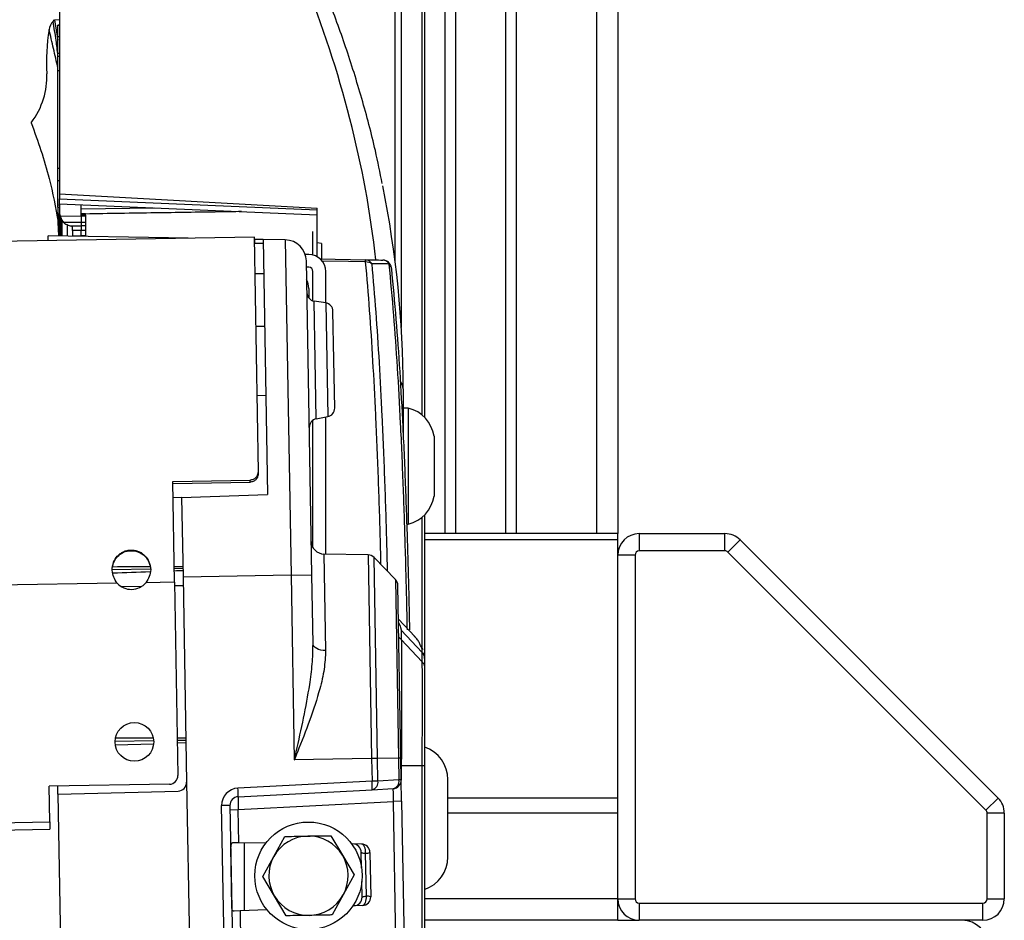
# Model space of a CAD drawing. Header units: millimetres. Extents: x 0 to 420, y 0 to 297.
# Tile 50 of 63: x 315.54 to 321.86, y 172.28 to 178.05. Entities that reach past the tile are written whole.
import ezdxf

# ---------------------------------------------------------------- set-up
doc = ezdxf.new("R2010")
doc.units = ezdxf.units.MM

msp = doc.modelspace()

# ---------------------------------------------------------------- linework, layer by layer
at = {"color": 7, "linetype": 'Continuous', "lineweight": 25}
for p, q in [((318.26995, 216.33792), (318.26995, 174.75873)), ((318.33878, 216.33792), (318.33878, 174.75873)), ((318.65822, 216.33792), (318.65822, 174.75873)), ((318.72705, 216.33792), (318.72705, 174.75873)), ((319.24197, 216.33792), (319.24197, 174.75873)), ((319.37965, 216.33792), (319.37965, 174.75873)), ((317.95262, 176.49428), (317.95262, 180.38676)), ((317.99098, 180.37387), (317.99098, 176.07942)), ((318.12574, 175.5174), (318.12574, 180.26732)), ((318.14053, 180.23965), (318.14053, 175.5037)), ((315.79998, 179.11464), (315.79998, 176.93669)), ((315.75757, 178.0421), (315.7661, 178.05274)), ((315.7661, 178.05274), (315.79998, 178.05316)), ((315.7661, 178.05274), (315.78897, 177.92264)), ((315.79998, 178.01815), (315.78897, 178.01815)), ((315.78897, 178.01768), (315.78897, 178.01815)), ((315.78897, 178.01768), (315.79998, 178.01768)), ((315.78897, 177.94539), (315.78897, 178.01768)), ((315.78897, 177.94539), (315.79998, 177.94539)), ((315.78897, 177.83759), (315.78897, 177.94539)), ((315.78897, 177.83759), (315.79998, 177.83759)), ((315.78897, 177.81881), (315.78897, 177.83759)), ((315.78897, 177.81881), (315.79998, 177.81881)), ((315.78897, 177.72667), (315.78897, 177.81881)), ((315.78897, 177.72667), (315.79998, 177.72667)), ((315.78897, 177.10079), (315.78897, 177.72667)), ((315.78897, 177.10079), (315.79998, 177.10079)), ((315.78897, 177.0229), (315.78897, 177.10079)), ((315.78897, 177.0229), (315.79998, 177.0229)), ((315.78897, 176.86714), (315.78897, 177.0229)), ((315.79998, 176.93669), (317.45214, 176.84489)), ((315.79998, 176.93669), (315.79998, 176.90543)), ((315.78897, 176.86714), (315.79998, 176.86714)), ((315.78897, 176.85101), (315.78897, 176.86714)), ((315.79998, 176.90543), (317.45214, 176.83403)), ((315.79998, 176.8732), (315.79998, 176.90543)), ((315.79998, 176.8732), (317.45214, 176.8018)), ((315.79998, 176.8732), (315.79998, 176.80994)), ((315.93766, 176.80006), (315.93766, 176.86725)), ((315.78897, 176.85101), (315.79998, 176.85101)), ((315.79998, 176.6668), (315.79998, 176.80994)), ((315.80514, 176.78977), (315.80284, 176.79485)), ((315.80284, 176.79485), (315.93766, 176.79327)), ((315.93766, 176.84011), (316.40549, 176.84703)), ((315.9652, 176.80761), (315.93766, 176.80812)), ((315.93766, 176.79327), (315.93766, 176.80006)), ((315.9652, 176.79954), (315.93766, 176.80006)), ((315.9652, 176.79293), (315.93766, 176.79327)), ((315.9652, 176.79954), (315.9652, 176.8076)), ((315.9652, 176.79954), (315.9652, 176.79293)), ((315.9652, 176.79293), (315.9652, 176.75256)), ((317.45214, 176.62361), (317.45214, 176.84489)), ((315.79414, 176.6669), (315.79051, 176.75431)), ((315.80514, 176.78977), (315.80514, 176.66671)), ((315.82612, 176.753), (315.81622, 176.76753)), ((315.81622, 176.66651), (315.81622, 176.76753)), ((315.8473, 176.73946), (315.8473, 176.66597)), ((315.86861, 176.73254), (315.93766, 176.73251)), ((315.9652, 176.75256), (315.93766, 176.75255)), ((315.9652, 176.73218), (315.93766, 176.73251)), ((315.93766, 176.73251), (315.93766, 176.70192)), ((315.9652, 176.75256), (315.9652, 176.73218)), ((315.9652, 176.73218), (315.9652, 176.70158)), ((315.7274, 176.63674), (315.72685, 176.66807)), ((316.49869, 176.6546), (315.72685, 176.66807)), ((315.88259, 176.70148), (315.88259, 176.72818)), ((315.93766, 176.70192), (315.88259, 176.70148)), ((315.88259, 176.66723), (315.93766, 176.66759)), ((315.9652, 176.70158), (315.93766, 176.70192)), ((315.9652, 176.66755), (315.93766, 176.66759)), ((315.9652, 176.70158), (315.9652, 176.66755)), ((317.4246, 176.54506), (317.4246, 176.69462)), ((317.04892, 176.6598), (300.64003, 176.37338)), ((316.5533, 176.65365), (316.49869, 176.6546)), ((316.49869, 176.6546), (316.49877, 176.6502)), ((316.5533, 176.65365), (316.55335, 176.65115)), ((316.60744, 176.6527), (316.5533, 176.65365)), ((316.62475, 176.6524), (316.60744, 176.6527)), ((316.60745, 176.6521), (316.60744, 176.6527)), ((317.07517, 175.15586), (317.04892, 176.6598)), ((317.05014, 176.64497), (317.04918, 176.64499)), ((317.04961, 176.62008), (317.10467, 176.62152)), ((317.05014, 176.64497), (317.05057, 176.6201)), ((317.10427, 176.64403), (317.05014, 176.64497)), ((317.10427, 176.64403), (317.13281, 175.00919)), ((317.24682, 176.64154), (317.10427, 176.64403)), ((317.24682, 176.64154), (317.28434, 174.49205)), ((317.47967, 176.61887), (317.45214, 176.62361)), ((317.45214, 176.5338), (317.45214, 176.62361)), ((317.47967, 176.61887), (317.47967, 176.51982)), ((317.39707, 176.54856), (317.37465, 176.54856)), ((317.4172, 174.49437), (317.38208, 176.50629)), ((317.47078, 176.5194), (317.76143, 176.51432)), ((317.47477, 176.51933), (317.47967, 176.51982)), ((317.10812, 176.42378), (317.05302, 176.42474)), ((317.39707, 176.46595), (317.38278, 176.46595)), ((317.4246, 176.2509), (317.4246, 176.43842)), ((317.50721, 176.23727), (317.50721, 176.43842)), ((317.39707, 176.33031), (317.39707, 176.26996)), ((317.5065, 176.23738), (317.43208, 176.24917)), ((317.43867, 175.87175), (317.43208, 176.24917)), ((317.5065, 176.23738), (317.51922, 175.5087)), ((317.55836, 175.87384), (317.55295, 176.18395)), ((317.11401, 176.0864), (317.05894, 176.08544)), ((317.44526, 175.49433), (317.43867, 175.87175)), ((317.56377, 175.56373), (317.55836, 175.87384)), ((318.00286, 175.68678), (318.00286, 175.38867)), ((317.06663, 175.64493), (317.1217, 175.6459)), ((318.0359, 175.56308), (318.00286, 175.56308)), ((318.0359, 175.56308), (318.0359, 174.81961)), ((317.4246, 174.66914), (317.4246, 175.48567)), ((317.44526, 175.49433), (317.51922, 175.5087)), ((317.50721, 174.62779), (317.50721, 175.50637)), ((318.20111, 175.3841), (318.20111, 174.9986)), ((317.07541, 175.14189), (317.07517, 175.15586)), ((316.52545, 175.09381), (317.02102, 175.10246)), ((316.53673, 174.44766), (316.52545, 175.09381)), ((316.52568, 175.08088), (317.02125, 175.08953)), ((317.02125, 175.08953), (317.02102, 175.10246)), ((316.58234, 174.98997), (316.5273, 174.98804)), ((316.58234, 174.98997), (317.13281, 175.00919)), ((316.58234, 174.98997), (316.59125, 174.47995)), ((318.12574, 174.02408), (318.12574, 174.86529)), ((318.14053, 174.87899), (318.14053, 173.95913)), ((318.02538, 174.81961), (318.0359, 174.81961)), ((319.37965, 174.75873), (318.14053, 174.75873)), ((319.37965, 174.7184), (318.14053, 174.7184)), ((319.37965, 174.7184), (319.37965, 174.75873)), ((319.37965, 174.62105), (319.37965, 174.7184)), ((319.51733, 174.75873), (319.51733, 174.64858)), ((319.51733, 174.75873), (320.06609, 174.75873)), ((320.06609, 174.64858), (320.06609, 174.75873)), ((320.16344, 174.7184), (320.08556, 174.64052)), ((320.16344, 174.7184), (321.81756, 173.06429)), ((320.06609, 174.64858), (319.51733, 174.64858)), ((317.77781, 174.62307), (317.4946, 174.62801)), ((317.4946, 174.62801), (317.5054, 174.00959)), ((317.77781, 174.62307), (317.80061, 173.31684)), ((317.95373, 174.46412), (317.81647, 174.60626)), ((317.83896, 173.31751), (317.81647, 174.60626)), ((319.48979, 174.62105), (319.37965, 174.62105)), ((319.37965, 172.41818), (319.37965, 174.62105)), ((319.48979, 174.62105), (319.48979, 172.41818)), ((321.73967, 172.98641), (320.08556, 174.64052)), ((316.38281, 174.5314), (316.13714, 174.52711)), ((316.59029, 174.53502), (316.53522, 174.53406)), ((317.28434, 174.49205), (316.59125, 174.47995)), ((316.59125, 174.47995), (316.6142, 173.16516)), ((317.28434, 174.49205), (317.4172, 174.49437)), ((317.28434, 174.49205), (317.30501, 173.30819)), ((317.42492, 174.05195), (317.4172, 174.49437)), ((317.95373, 174.46412), (317.9737, 173.31986)), ((316.16907, 174.44124), (301.59677, 174.18688)), ((316.32543, 174.42023), (316.19823, 174.41801)), ((316.53673, 174.44766), (316.35376, 174.44446)), ((316.53673, 174.44766), (316.55836, 173.20873)), ((316.59221, 174.42489), (316.53714, 174.42393)), ((317.9885, 173.32012), (317.96918, 174.42683)), ((318.07674, 174.09951), (317.97295, 174.2108)), ((317.99098, 174.14108), (317.99098, 174.08059)), ((317.99098, 174.14108), (318.12574, 173.9967)), ((317.99098, 174.08059), (318.12574, 173.93621)), ((318.1304, 174.0146), (318.12224, 174.03121)), ((318.12574, 173.99666), (318.12574, 173.9967)), ((318.12574, 173.93621), (318.12574, 173.99666)), ((318.14053, 173.95913), (318.14053, 173.89869)), ((316.40084, 173.44779), (316.15748, 173.44742)), ((316.60926, 173.4481), (316.55418, 173.44802)), ((316.40296, 173.43014), (316.15529, 173.42582)), ((316.15689, 173.40426), (316.40255, 173.41247)), ((316.60951, 173.43375), (316.55445, 173.43279)), ((316.55471, 173.41756), (316.60976, 173.4194)), ((317.9737, 173.31986), (317.83896, 173.31751)), ((317.9885, 173.32012), (317.9737, 173.31986)), ((317.9737, 173.31986), (317.97614, 173.18031)), ((317.99093, 173.18057), (317.9885, 173.32012)), ((317.80061, 173.31684), (317.30501, 173.30819)), ((317.83896, 173.31751), (317.80061, 173.31684)), ((317.80061, 173.31684), (317.80313, 173.17259)), ((317.84148, 173.17326), (317.83896, 173.31751)), ((317.99098, 173.273), (317.98932, 173.27301)), ((317.99098, 173.27247), (318.12574, 173.27247)), ((317.99098, 173.27247), (317.99098, 173.17796)), ((318.12574, 171.56388), (318.12574, 173.27247)), ((318.14053, 173.2725), (318.14053, 171.56388)), ((316.50425, 173.1527), (315.73337, 173.13925)), ((315.73735, 172.91074), (315.73337, 173.13925)), ((315.78932, 173.08895), (315.78843, 173.14021)), ((316.6142, 173.16516), (316.63558, 171.94031)), ((317.80313, 173.17259), (316.94341, 173.12753)), ((317.84148, 173.17326), (317.80313, 173.17259)), ((317.97614, 173.18031), (317.84148, 173.17326)), ((317.99093, 173.18057), (317.97614, 173.18031)), ((317.99333, 173.043), (317.99093, 173.18057)), ((318.28966, 172.68647), (318.28966, 173.18211)), ((315.78932, 173.08895), (316.56057, 173.10915)), ((315.78932, 173.08895), (315.80855, 171.98768)), ((316.94437, 173.0725), (317.80409, 173.11756)), ((317.80409, 173.11756), (317.93875, 173.12461)), ((316.89219, 173.01654), (316.83905, 173.01562)), ((316.85507, 172.09761), (316.83905, 173.01562)), ((316.89219, 173.01654), (316.90822, 172.09854)), ((316.94581, 172.98996), (317.94019, 173.04207)), ((317.99333, 173.043), (317.94019, 173.04207)), ((317.95647, 172.1096), (317.94019, 173.04207)), ((317.99333, 173.043), (318.00961, 172.11053)), ((319.37965, 173.06429), (318.28966, 173.06429)), ((321.73967, 172.98641), (321.81756, 173.06429)), ((316.89267, 172.98903), (316.94581, 172.98996)), ((316.94955, 172.77602), (316.94581, 172.98996)), ((319.37965, 172.96694), (318.28966, 172.96694)), ((321.74774, 172.41818), (321.74774, 172.96694)), ((321.85788, 172.96694), (321.74774, 172.96694)), ((321.85788, 172.96694), (321.85788, 172.41818)), ((302.08163, 172.67237), (315.73735, 172.91074)), ((315.73735, 172.91074), (315.73817, 172.86393)), ((302.08245, 172.62557), (315.73817, 172.86393)), ((317.17347, 172.68942), (317.24461, 172.81777)), ((317.53807, 172.82289), (317.61365, 172.6971)), ((316.94955, 172.77602), (316.91186, 172.77635)), ((317.12178, 172.77452), (316.94955, 172.77602)), ((316.98403, 172.77572), (316.98403, 172.34209)), ((317.73517, 172.76917), (317.67336, 172.76971)), ((316.90453, 172.36616), (316.89785, 172.74896)), ((317.10232, 172.56107), (317.17347, 172.68942)), ((317.61365, 172.6971), (317.68923, 172.57131)), ((317.73641, 172.61559), (317.73466, 172.71554)), ((317.76709, 172.4355), (317.76231, 172.70976)), ((317.78975, 172.71506), (317.79471, 172.43116)), ((317.1779, 172.43528), (317.10232, 172.56107)), ((317.68923, 172.57131), (317.61808, 172.44296)), ((317.73967, 172.42876), (317.73793, 172.5287)), ((317.25348, 172.30949), (317.1779, 172.43528)), ((317.61808, 172.44296), (317.54694, 172.31461)), ((317.74205, 172.37518), (317.68029, 172.37248)), ((319.37965, 172.41818), (318.14053, 172.41818)), ((319.37965, 172.41818), (319.48979, 172.41818)), ((319.37965, 172.2805), (319.37965, 172.41818)), ((319.51733, 172.39064), (321.7202, 172.39064)), ((319.51733, 172.39064), (319.51733, 172.2805)), ((321.7202, 172.2805), (321.7202, 172.39064)), ((321.74774, 172.41818), (321.85788, 172.41818)), ((316.95714, 172.34091), (316.91949, 172.33927)), ((317.12922, 172.34842), (316.95714, 172.34091)), ((316.95714, 172.34091), (316.96088, 172.12698)), ((319.37965, 172.2805), (318.14053, 172.2805)), ((319.37965, 172.2805), (319.51733, 172.2805)), ((321.7202, 172.2805), (319.51733, 172.2805))]:
    msp.add_line(p, q, dxfattribs=at)
at = {"color": 7, "linetype": 'Continuous', "lineweight": 25, "flags": 128}
for points in [[(315.93766, 176.75255), (315.88261, 176.75277), (315.87008, 176.75282), (315.82612, 176.753)], [(317.76239, 176.50013), (317.65232, 176.50205), (317.48229, 176.505)], [(317.92731, 176.4573), (317.92735, 176.46141), (317.92723, 176.46295)], [(317.97333, 174.18879), (317.97748, 174.17972), (317.98294, 174.16572), (317.98617, 174.15651), (317.98793, 174.15111), (317.98905, 174.14754), (317.98982, 174.14499), (317.99027, 174.14349), (317.99054, 174.14257), (317.9907, 174.142), (317.9908, 174.14165), (317.99087, 174.14144), (317.99091, 174.1413), (317.99093, 174.14122), (317.99094, 174.14117), (317.99095, 174.14114), (317.99096, 174.14112), (317.99096, 174.1411), (317.99097, 174.1411), (317.99097, 174.14109), (317.99097, 174.14109), (317.99097, 174.14108), (317.99097, 174.14108), (317.99097, 174.14108), (317.99098, 174.14108), (317.99098, 174.14108), (317.99098, 174.14108), (317.99098, 174.14108), (317.99098, 174.14108), (317.99098, 174.14108), (317.99098, 174.14108), (317.99098, 174.14108), (317.99098, 174.14108)], [(317.5054, 174.00959), (317.48968, 174.01041), (317.47462, 174.01281), (317.46077, 174.0167), (317.44863, 174.02194), (317.43866, 174.02834), (317.43122, 174.03565), (317.42658, 174.04362), (317.42492, 174.05195)], [(317.76231, 172.70976), (317.76224, 172.72106), (317.76102, 172.73207), (317.75869, 172.74232), (317.75534, 172.75138), (317.75112, 172.75887), (317.74622, 172.76448), (317.74082, 172.76796), (317.73517, 172.76917)], [(317.74205, 172.37518), (317.74765, 172.37659), (317.75292, 172.38025), (317.75763, 172.38603), (317.76158, 172.39366), (317.76461, 172.40283), (317.76659, 172.41316), (317.76742, 172.42421), (317.76709, 172.4355)]]:
    msp.add_lwpolyline(points, dxfattribs=at)
at = {"color": 7, "linetype": 'Continuous', "lineweight": 25}
for centre, radius in [((316.27919, 173.42418), 0.12391), ((317.39577, 172.56619), 0.3442)]:
    msp.add_circle(centre, radius, dxfattribs=at)
for centre, radius, start, end in [((317.24442, 176.50388), 0.13768, 1, 89), ((317.39707, 176.43842), 0.11014, 0, 90), ((317.70129, 176.50312), 0.06117, 357.199462, 10.548954), ((317.75934, 176.46738), 0.04698, 26.234453, 87.447965), ((317.76484, 176.43836), 0.06182, 53.652107, 92.270801), ((317.87245, 176.4573), 0.05507, 5.883344, 89), ((317.87146, 176.46506), 0.04735, 27.536177, 87.629629), ((317.89148, 176.45837), 0.03604, 7.305295, 52.462927), ((317.39707, 176.43842), 0.02754, 0, 90), ((317.25939, 176.33031), 0.13768, 360, 25.031372), ((317.4407, 176.30356), 0.05507, 181, 261), ((317.49788, 176.18299), 0.05507, 1, 81), ((317.926, 175.6854), 0.07687, 1.024576, 38.689918), ((317.50871, 175.56276), 0.05507, 281, 1), ((317.98363, 175.34909), 0.22029, 9.145332, 76.273448), ((317.45577, 175.44027), 0.05507, 101, 181), ((317.98363, 175.03361), 0.22029, 283.726552, 350.854668), ((317.49604, 174.71061), 0.08261, 181, 269), ((319.51733, 174.62105), 0.13768, 90, 180), ((320.06609, 174.62105), 0.13768, 45, 90), ((319.51733, 174.62105), 0.02754, 90, 180), ((320.06609, 174.62105), 0.02754, 45, 90), ((317.77685, 174.56801), 0.05507, 44, 89), ((317.91412, 174.42587), 0.05507, 1, 44), ((316.25997, 174.52545), 0.12391, 222.810315, 319.189685), ((317.95075, 174.043), 0.05505, 43.034919, 63.838719), ((318.08554, 173.95913), 0.05499, 0.004158, 43.033064), ((318.06937, 173.18211), 0.22029, 0, 71.058737), ((316.50329, 173.20777), 0.05507, 271, 1), ((316.55913, 173.1642), 0.05507, 271.5, 1), ((317.40885, 173.13818), 0.39578, 357.012899, 4.987101), ((317.79311, 173.16532), 0.04901, 282.944517, 9.311843), ((317.93587, 173.17961), 0.05507, 273, 1), ((317.92777, 173.17238), 0.04901, 282.944517, 9.311843), ((316.94918, 173.01754), 0.11014, 93, 181), ((316.94726, 173.0175), 0.05507, 93, 181), ((316.54913, 173.09312), 0.39578, 357.012899, 4.987101), ((321.7202, 172.96694), 0.13768, 0, 45), ((321.7202, 172.96694), 0.02754, 0, 45), ((317.39577, 172.56619), 0.25418, 91, 151), ((317.39577, 172.56619), 0.25418, 31, 91), ((317.6796, 172.71458), 0.05507, 1, 89.5), ((317.73469, 172.7141), 0.05507, 1, 89.5), ((317.39577, 172.56619), 0.25418, 151, 211), ((317.39577, 172.56619), 0.25418, 331, 31), ((317.76577, 172.7655), 0.05585, 266.44244, 295.427068), ((318.06937, 172.68647), 0.22029, 288.847164, 0), ((317.39577, 172.56619), 0.25418, 211, 271), ((317.39577, 172.56619), 0.25418, 271, 331), ((317.7725, 172.37991), 0.05585, 66.572932, 95.55756), ((317.68461, 172.4278), 0.05507, 272.5, 1), ((317.73964, 172.4302), 0.05507, 272.5, 1), ((319.51733, 172.41818), 0.13768, 180, 270), ((319.51733, 172.41818), 0.02754, 180, 270), ((321.7202, 172.41818), 0.02754, 270, 0), ((321.7202, 172.41818), 0.13768, 270, 360), ((321.58803, 172.11528), 0.16522, 0, 90)]:
    msp.add_arc(centre, radius, start, end, dxfattribs=at)
for centre, major_axis, ratio, start_param, end_param in [((305.0412, 176.10085), (12.821, -0.6324), 0.7062466, 0.1151676, 0.315554), ((315.90591, 177.98653), (0.17438, 0.01914), 0.6877711, 2.5081298, 2.9538517), ((324.87822, 177.83538), (9.16295, 0.06354), 0.3760268, 3.0782386, 3.1606032), ((314.5968, 177.67706), (1.12129, 0.00678), 0.6249952, 5.8541963, 6.3153306), ((305.0364, 176.00355), (12.95876, -0.63243), 0.7062647, 0.0344541, 0.1766101), ((315.85506, 176.81004), (0.05507, 0.0004), 0.8632064, 3.135327, 3.4585585), ((312.91965, 178.04317), (4.9823, -1.79219), 0.05592, 5.3657517, 5.369236), ((288.79971, 173.25387), (111.14162, 0.56793), 0.0106876, 1.3199699, 1.3221864), ((288.79971, 173.25387), (111.14162, 0.56793), 0.0106876, 1.3180152, 1.318527), ((276.88036, 174.3809), (105.14744, 3.13397), 0.0106876, 5.0987746, 5.0993399), ((276.88036, 174.3809), (105.14744, 3.13397), 0.0106876, 5.0947299, 5.0971882), ((316.94774, 172.98996), (-0.00336, 0.08254), 0.023249, 0.0002708, 1.5698491), ((317.93827, 173.04187), (0.00048, 0.08275), 0.0231736, 4.7149564, 6.2845348)]:
    msp.add_ellipse(centre, major_axis=major_axis, ratio=ratio, start_param=start_param, end_param=end_param, dxfattribs=at)
for points, knots in [([(317.86874, 177.00216), (317.85467, 177.07267), (317.81826, 177.25514), (317.74014, 177.54779), (317.63835, 177.87397), (317.55134, 178.1122), (317.50029, 178.23985), (317.49063, 178.26401)], [0, 0, 0, 0, 0.1657359, 0.4288786, 0.6921153, 0.9417378, 1, 1, 1, 1]), ([(315.78897, 177.82333), (315.78542, 177.85613), (315.77689, 177.93478), (315.76469, 178.00258), (315.75757, 178.0421)], [0, 0, 0, 0, 0.4170628, 1, 1, 1, 1]), ([(315.78897, 177.74294), (315.77974, 177.78473), (315.76154, 177.86704), (315.74184, 177.94951), (315.73214, 177.99012)], [0, 0, 0, 0, 0.5075757, 1, 1, 1, 1]), ([(315.61825, 177.39173), (315.66036, 177.27362), (315.73528, 177.06345), (315.77368, 176.84848), (315.79051, 176.75431)], [0, 0, 0, 0, 0.5619515, 1, 1, 1, 1]), ([(315.79051, 176.75431), (315.79051, 176.75431), (315.79049, 176.78527), (315.79062, 176.81818), (315.79075, 176.85109)], [0, 0, 0, 0, 0.00003175, 1, 1, 1, 1]), ([(315.93766, 176.79327), (315.93766, 176.78847), (315.93766, 176.77885), (315.93766, 176.76395), (315.93766, 176.75517), (315.93766, 176.75255)], [0, 0, 0, 0, 0.4124225, 0.8248491, 1, 1, 1, 1]), ([(316.96587, 176.82281), (316.91799, 176.82209), (316.73372, 176.81933), (316.40012, 176.81422), (316.11439, 176.80979), (315.96505, 176.80748)], [0, 0, 0, 0, 0.1435337, 0.5523453, 1, 1, 1, 1]), ([(315.81622, 176.76753), (315.81302, 176.77412), (315.80918, 176.78201), (315.80572, 176.78867), (315.80514, 176.78977)], [0, 0, 0, 0, 0.8350384, 1, 1, 1, 1]), ([(315.82612, 176.753), (315.82874, 176.75048), (315.83495, 176.74453), (315.84278, 176.74132), (315.8473, 176.73946)], [0, 0, 0, 0, 0.4230217, 1, 1, 1, 1]), ([(315.8473, 176.73946), (315.84989, 176.7386), (315.85705, 176.7362), (315.86411, 176.73397), (315.86861, 176.73254)], [0, 0, 0, 0, 0.361622, 1, 1, 1, 1]), ([(315.93766, 176.75255), (315.93766, 176.75139), (315.93766, 176.74715), (315.93766, 176.73981), (315.93766, 176.73495), (315.93766, 176.73251)], [0, 0, 0, 0, 0.158606, 0.5793271, 1, 1, 1, 1]), ([(315.88259, 176.70148), (315.88259, 176.69638), (315.88259, 176.68639), (315.88259, 176.67354), (315.88259, 176.66723)], [0, 0, 0, 0, 0.50944492, 1, 1, 1, 1]), ([(315.93766, 176.66759), (315.93766, 176.67394), (315.93766, 176.6864), (315.93766, 176.69716), (315.93766, 176.70171), (315.93766, 176.70192)], [0, 0, 0, 0, 0.497926, 0.9771573, 1, 1, 1, 1]), ([(317.76143, 176.51432), (317.78032, 176.51399), (317.81809, 176.51333), (317.85497, 176.51269), (317.87341, 176.51237)], [0, 0, 0, 0, 0.5000195, 1, 1, 1, 1]), ([(317.86061, 174.56055), (317.85936, 174.61343), (317.8548, 174.80711), (317.84404, 175.12938), (317.82841, 175.51316), (317.80971, 175.86806), (317.78845, 176.19784), (317.77117, 176.39826), (317.76239, 176.50013)], [0, 0, 0, 0, 0.0712551, 0.2609947, 0.4556849, 0.6351157, 0.8145467, 1, 1, 1, 1]), ([(317.91344, 176.48695), (317.89501, 176.48714), (317.85814, 176.48753), (317.82037, 176.48795), (317.80148, 176.48815)], [0, 0, 0, 0, 0.5000218, 1, 1, 1, 1]), ([(317.80148, 176.48815), (317.81028, 176.38659), (317.82757, 176.18677), (317.84886, 175.85796), (317.86757, 175.50408), (317.88331, 175.11896), (317.89438, 174.78611), (317.89916, 174.58094), (317.9006, 174.51914)], [0, 0, 0, 0, 0.1825797, 0.359216, 0.5358521, 0.7274937, 0.9179161, 1, 1, 1, 1]), ([(318.02992, 174.14178), (318.02906, 174.18337), (318.02532, 174.36475), (318.01731, 174.67891), (318.00398, 175.08013), (317.98747, 175.46404), (317.9673, 175.82682), (317.94345, 176.17159), (317.92367, 176.37946), (317.91344, 176.48695)], [0, 0, 0, 0, 0.04606899, 0.20089489, 0.35572093, 0.51796751, 0.67493676, 0.83190644, 1, 1, 1, 1]), ([(317.92731, 176.4573), (317.93753, 176.35059), (317.95729, 176.14422), (317.98115, 175.80195), (318.00132, 175.44181), (318.01786, 175.06072), (318.03119, 174.66236), (318.03916, 174.35487), (318.04279, 174.17892), (318.04355, 174.14185)], [0, 0, 0, 0, 0.1689098, 0.3266327, 0.4843552, 0.6473725, 0.8029284, 0.9584841, 1, 1, 1, 1]), ([(317.02102, 175.10246), (317.02848, 175.10399), (317.04248, 175.10687), (317.06002, 175.11854), (317.07159, 175.13557), (317.07393, 175.14882), (317.07517, 175.15586)], [0, 0, 0, 0, 0.26791797, 0.50290739, 0.73630079, 1, 1, 1, 1]), ([(317.02125, 175.08953), (317.0287, 175.09104), (317.04265, 175.09385), (317.06019, 175.10526), (317.07181, 175.12195), (317.07417, 175.13499), (317.07541, 175.14189)], [0, 0, 0, 0, 0.27024727, 0.5061193, 0.73863207, 1, 1, 1, 1]), ([(316.13608, 174.52372), (316.13823, 174.54125), (316.14224, 174.574), (316.16426, 174.61025), (316.18798, 174.63144), (316.20925, 174.644), (316.23275, 174.65161), (316.25757, 174.65429), (316.28247, 174.65258), (316.30621, 174.64585), (316.32796, 174.63407), (316.35267, 174.61347), (316.37662, 174.5783), (316.38137, 174.54558), (316.38385, 174.52843)], [0, 0, 0, 0, 0.1333916, 0.2491705, 0.3133152, 0.3746972, 0.436014, 0.4999712, 0.5637077, 0.6249361, 0.6863853, 0.7507563, 0.869323, 1, 1, 1, 1]), ([(316.13611, 174.52206), (316.13827, 174.53927), (316.14233, 174.5715), (316.16867, 174.61377), (316.20834, 174.64247), (316.25758, 174.6523), (316.30727, 174.64438), (316.34806, 174.61679), (316.3766, 174.57579), (316.38138, 174.5436), (316.38388, 174.52676)], [0, 0, 0, 0, 0.13254584, 0.2481512, 0.37381382, 0.49996164, 0.62579161, 0.75175571, 0.87016165, 1, 1, 1, 1]), ([(316.16907, 174.44124), (316.16088, 174.454), (316.1446, 174.47939), (316.1389, 174.50899), (316.13607, 174.52372)], [0, 0, 0, 0, 0.5025804, 1, 1, 1, 1]), ([(316.38385, 174.52843), (316.38152, 174.5134), (316.37688, 174.48348), (316.36144, 174.45742), (316.35376, 174.44446)], [0, 0, 0, 0, 0.5025423, 1, 1, 1, 1]), ([(317.99098, 174.08059), (317.99098, 174.08059), (317.99098, 174.08058), (317.99098, 174.08057), (317.99098, 174.08057)], [0, 0, 0, 0, 0.00627429, 1, 1, 1, 1]), ([(317.99098, 174.08057), (317.99113, 174.07886), (317.99157, 174.07398), (317.99216, 174.04849), (317.99269, 173.99763), (317.99302, 173.92536), (317.99313, 173.83267), (317.99301, 173.71824), (317.99264, 173.59004), (317.99205, 173.45481), (317.99147, 173.34934), (317.99108, 173.28813), (317.99098, 173.273)], [0, 0, 0, 0, 0.0582855, 0.1671557, 0.2791751, 0.3880294, 0.5000347, 0.6190041, 0.7421296, 0.8510659, 0.9631576, 1, 1, 1, 1]), ([(318.11205, 174.04627), (318.10917, 174.05334), (318.10338, 174.06756), (318.0902, 174.08567), (318.07826, 174.09676), (318.07419, 174.10054)], [0, 0, 0, 0, 0.3949576, 0.7936237, 1, 1, 1, 1]), ([(317.30501, 173.30819), (317.30514, 173.30876), (317.3091, 173.32608), (317.3295, 173.41554), (317.36584, 173.5765), (317.40058, 173.76432), (317.4223, 173.92314), (317.42405, 174.00903), (317.42492, 174.05195)], [0, 0, 0, 0, 0.0022869, 0.0690968, 0.3569915, 0.644703, 0.8224597, 1, 1, 1, 1]), ([(318.12574, 173.9967), (318.12539, 174.00597), (318.12476, 174.02236), (318.1159, 174.03903), (318.11205, 174.04627)], [0, 0, 0, 0, 0.5655943, 1, 1, 1, 1]), ([(317.5054, 174.00959), (317.50352, 173.97022), (317.49971, 173.89031), (317.46412, 173.74119), (317.40554, 173.56295), (317.34587, 173.41057), (317.31175, 173.32507), (317.30522, 173.30872), (317.30501, 173.30819)], [0, 0, 0, 0, 0.177159, 0.35961199, 0.64169026, 0.93150048, 0.9977848, 1, 1, 1, 1]), ([(318.13245, 173.99654), (318.13404, 173.99338), (318.14036, 173.9808), (318.14046, 173.96843), (318.14053, 173.95918)], [0, 0, 0, 0, 0.2514673, 1, 1, 1, 1]), ([(318.12574, 173.27247), (318.12574, 173.27247), (318.12578, 173.30975), (318.12584, 173.38445), (318.12592, 173.49328), (318.12597, 173.59579), (318.12601, 173.72006), (318.12599, 173.84626), (318.12588, 173.9193), (318.12578, 173.93447), (318.12574, 173.93621), (318.12574, 173.93621)], [0, 0, 0, 0, 0.0000033, 0.1105476, 0.2210925, 0.3316535, 0.4422148, 0.6623288, 0.8823999, 0.9999967, 1, 1, 1, 1]), ([(318.14053, 173.89869), (318.14053, 173.88899), (318.14053, 173.87411), (318.14053, 173.79129), (318.14053, 173.67161), (318.14053, 173.48382), (318.14053, 173.34293), (318.14053, 173.2725)], [0, 0, 0, 0, 0.2205562, 0.338203, 0.5586709, 0.7793663, 1, 1, 1, 1]), ([(317.99098, 173.273), (317.99098, 173.27282), (317.99098, 173.27265), (317.99098, 173.27247), (317.99098, 173.27247)], [0, 0, 0, 0, 0.9937257, 1, 1, 1, 1]), ([(317.24461, 172.81777), (317.24717, 172.81781), (317.29554, 172.81866), (317.34474, 172.81952), (317.39134, 172.82033)], [0, 0, 0, 0, 0.0529743, 1, 1, 1, 1]), ([(317.39134, 172.82033), (317.43041, 172.82101), (317.47963, 172.82187), (317.52808, 172.82272), (317.53807, 172.82289)], [0, 0, 0, 0, 0.7938143, 1, 1, 1, 1]), ([(316.91186, 172.77635), (316.90949, 172.77617), (316.90513, 172.77584), (316.90098, 172.77207), (316.89879, 172.76612), (316.89785, 172.75812), (316.89785, 172.7521), (316.89785, 172.74896)], [0, 0, 0, 0, 0.2310021, 0.4238558, 0.617216, 0.7996965, 1, 1, 1, 1]), ([(317.73466, 172.71554), (317.73491, 172.71512), (317.73555, 172.71401), (317.7419, 172.71223), (317.75203, 172.71072), (317.75978, 172.70999), (317.76231, 172.70976)], [0, 0, 0, 0, 0.2010525, 0.5242998, 0.844996, 1, 1, 1, 1]), ([(317.73967, 172.42876), (317.7399, 172.42919), (317.7405, 172.43032), (317.74679, 172.43232), (317.75685, 172.43418), (317.76458, 172.43518), (317.76709, 172.4355)], [0, 0, 0, 0, 0.2010525, 0.5242998, 0.844996, 1, 1, 1, 1]), ([(316.91949, 172.33927), (316.91711, 172.33936), (316.91275, 172.33954), (316.90847, 172.34317), (316.90607, 172.34904), (316.90485, 172.357), (316.90464, 172.36301), (316.90453, 172.36616)], [0, 0, 0, 0, 0.2310021, 0.4238558, 0.617216, 0.7996965, 1, 1, 1, 1]), ([(317.40021, 172.31205), (317.35362, 172.31124), (317.30442, 172.31038), (317.25605, 172.30954), (317.25348, 172.30949)], [0, 0, 0, 0, 0.9470257, 1, 1, 1, 1]), ([(317.54694, 172.31461), (317.53695, 172.31444), (317.48851, 172.31359), (317.43928, 172.31273), (317.40021, 172.31205)], [0, 0, 0, 0, 0.20618569, 1, 1, 1, 1])]:
    msp.add_open_spline(points, degree=3, knots=knots, dxfattribs=at)
for points in [[(318.12574, 173.9967), (318.12795, 173.99405), (318.13238, 173.98877), (318.13696, 173.97944), (318.13998, 173.9695), (318.14035, 173.96262), (318.14053, 173.95918)], [(318.12574, 173.93621), (318.12795, 173.93357), (318.13238, 173.92828), (318.13696, 173.91896), (318.13998, 173.90902), (318.14035, 173.90213), (318.14053, 173.89869)], [(318.12574, 173.27247), (318.12795, 173.27247), (318.13238, 173.27248), (318.13696, 173.27249), (318.13998, 173.27249), (318.14035, 173.2725), (318.14053, 173.2725)]]:
    msp.add_open_spline(points, degree=3, dxfattribs=at)

doc.saveas('drawing.dxf')
